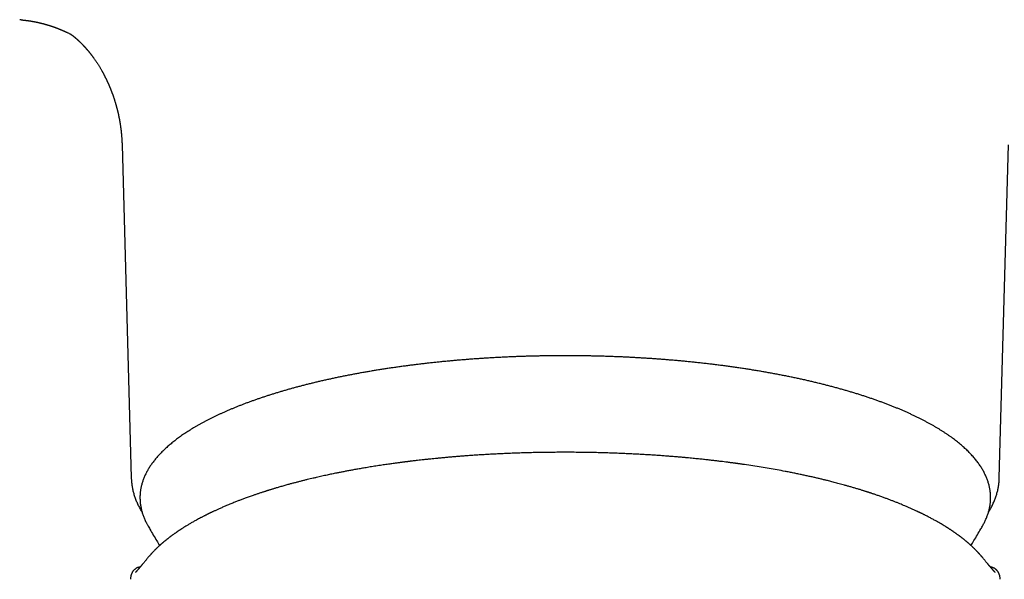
# Model space of a CAD drawing. Header units: millimetres. Extents: x 8 to 932, y 12 to 542.
# Tile 8 of 24: x 448 to 505, y 239 to 271. Entities that reach past the tile are written whole.
import ezdxf

# ---------------------------------------------------------------- set-up
doc = ezdxf.new("R2010")
doc.units = ezdxf.units.MM

msp = doc.modelspace()

# ---------------------------------------------------------------- linework, layer by layer
at = {"color": 7, "linetype": 'Continuous', "lineweight": 30}
for p, q in [((448.411, 270.788), (448.322, 270.794)), ((454.172, 263.649), (454.699, 244.611)), ((504.301, 244.611), (504.828, 263.649))]:
    msp.add_line(p, q, dxfattribs=at)
at = {"color": 7, "linetype": 'Continuous', "lineweight": 30, "flags": 128}
for points in [[(455.62, 241.937), (455.637, 241.907), (455.637, 241.906)], [(503.363, 241.906), (503.363, 241.907), (503.381, 241.938)]]:
    msp.add_lwpolyline(points, dxfattribs=at)
at = {"color": 7, "linetype": 'Continuous', "lineweight": 30}
for points, knots in [([(448.41, 270.784), (448.418, 270.784), (448.432, 270.783), (448.451, 270.781), (448.466, 270.78), (448.481, 270.778), (448.497, 270.777), (448.516, 270.775), (448.536, 270.773), (448.556, 270.771), (448.577, 270.769), (448.599, 270.766), (448.62, 270.764), (448.642, 270.762), (448.661, 270.759), (448.676, 270.758), (448.686, 270.756), (448.699, 270.755), (448.713, 270.753), (448.728, 270.751), (448.74, 270.749), (448.753, 270.748), (448.769, 270.746), (448.786, 270.743), (448.802, 270.741), (448.82, 270.739), (448.838, 270.736), (448.862, 270.733), (448.894, 270.728), (448.935, 270.722), (448.975, 270.715), (449.014, 270.708), (449.046, 270.703), (449.069, 270.699), (449.085, 270.696), (449.101, 270.693), (449.115, 270.691), (449.129, 270.688), (449.145, 270.685), (449.163, 270.682), (449.18, 270.678), (449.197, 270.675), (449.214, 270.672), (449.231, 270.668), (449.244, 270.666), (449.255, 270.663), (449.268, 270.661), (449.282, 270.658), (449.296, 270.655), (449.308, 270.652), (449.319, 270.65), (449.334, 270.647), (449.35, 270.643), (449.366, 270.64), (449.38, 270.637), (449.394, 270.633), (449.413, 270.629), (449.434, 270.624), (449.457, 270.619), (449.48, 270.614), (449.504, 270.608), (449.527, 270.602), (449.551, 270.597), (449.581, 270.589), (449.616, 270.58), (449.658, 270.569), (449.699, 270.558), (449.743, 270.546), (449.782, 270.535), (449.826, 270.523), (449.859, 270.513), (449.886, 270.505), (449.904, 270.5), (449.924, 270.494), (449.945, 270.488), (449.964, 270.482), (449.984, 270.476), (450.004, 270.469), (450.023, 270.463), (450.04, 270.458), (450.057, 270.452), (450.077, 270.446), (450.096, 270.44), (450.119, 270.432), (450.146, 270.423), (450.178, 270.412), (450.212, 270.401), (450.244, 270.39), (450.278, 270.377), (450.31, 270.366), (450.347, 270.353), (450.384, 270.339), (450.425, 270.324), (450.463, 270.309), (450.497, 270.296), (450.522, 270.286), (450.54, 270.279), (450.556, 270.273), (450.573, 270.266), (450.594, 270.258), (450.615, 270.249), (450.638, 270.24), (450.664, 270.229), (450.694, 270.216), (450.728, 270.202), (450.76, 270.188), (450.795, 270.173), (450.829, 270.158), (450.863, 270.143), (450.897, 270.128), (450.927, 270.114), (450.957, 270.1), (450.984, 270.087), (451.012, 270.074), (451.049, 270.057), (451.095, 270.035), (451.151, 270.007), (451.199, 269.983), (451.231, 269.967), (451.245, 269.959), (451.248, 269.958)], [0, 0, 0, 0, 0.009291, 0.01663, 0.021922, 0.027135, 0.033256, 0.041258, 0.048392, 0.056578, 0.064028, 0.07298, 0.080983, 0.088256, 0.098007, 0.101942, 0.10539, 0.109475, 0.115856, 0.121576, 0.125736, 0.130164, 0.135892, 0.143124, 0.14858, 0.154962, 0.16229, 0.167979, 0.182435, 0.197598, 0.212496, 0.226126, 0.241394, 0.245897, 0.25194, 0.258152, 0.26294, 0.267314, 0.272921, 0.280665, 0.286138, 0.291307, 0.298921, 0.304835, 0.308939, 0.312554, 0.316812, 0.322443, 0.327697, 0.331609, 0.335296, 0.340078, 0.346883, 0.352804, 0.357113, 0.361491, 0.367527, 0.376867, 0.383426, 0.39239, 0.401209, 0.40785, 0.417188, 0.425593, 0.439552, 0.453761, 0.469882, 0.48237, 0.498538, 0.510957, 0.526683, 0.533484, 0.539069, 0.546308, 0.554139, 0.56016, 0.566197, 0.574035, 0.58075, 0.585955, 0.591708, 0.598994, 0.605772, 0.611032, 0.622395, 0.634049, 0.644265, 0.656894, 0.666668, 0.679561, 0.689616, 0.704789, 0.716853, 0.731857, 0.744176, 0.751338, 0.757548, 0.762457, 0.767984, 0.774889, 0.783426, 0.78996, 0.797956, 0.81058, 0.820439, 0.833496, 0.8435, 0.855963, 0.868122, 0.878923, 0.890781, 0.899094, 0.909445, 0.919246, 0.927992, 0.947693, 0.966633, 0.985747, 0.997846, 1, 1, 1, 1]), ([(451.218, 269.978), (451.218, 269.978), (451.217, 269.978), (451.219, 269.977), (451.223, 269.975), (451.23, 269.97), (451.238, 269.965), (451.246, 269.959), (451.254, 269.954), (451.263, 269.948), (451.272, 269.941), (451.281, 269.935), (451.29, 269.928), (451.298, 269.922), (451.308, 269.916), (451.317, 269.909), (451.327, 269.901), (451.338, 269.893), (451.347, 269.886), (451.357, 269.879), (451.366, 269.871), (451.376, 269.864), (451.388, 269.854), (451.401, 269.844), (451.413, 269.835), (451.423, 269.826), (451.434, 269.818), (451.443, 269.811), (451.452, 269.803), (451.461, 269.796), (451.47, 269.788), (451.48, 269.78), (451.491, 269.771), (451.503, 269.761), (451.513, 269.752), (451.523, 269.744), (451.532, 269.736), (451.542, 269.727), (451.554, 269.717), (451.568, 269.704), (451.584, 269.691), (451.599, 269.678), (451.611, 269.667), (451.621, 269.657), (451.63, 269.649), (451.64, 269.64), (451.652, 269.63), (451.664, 269.618), (451.676, 269.607), (451.686, 269.597), (451.696, 269.589), (451.704, 269.581), (451.713, 269.573), (451.723, 269.563), (451.735, 269.552), (451.747, 269.54), (451.759, 269.528), (451.77, 269.518), (451.78, 269.508), (451.79, 269.499), (451.801, 269.487), (451.815, 269.473), (451.828, 269.46), (451.839, 269.449), (451.848, 269.44), (451.857, 269.432), (451.865, 269.423), (451.873, 269.414), (451.884, 269.404), (451.896, 269.392), (451.908, 269.379), (451.92, 269.367), (451.93, 269.356), (451.939, 269.346), (451.95, 269.334), (451.962, 269.322), (451.974, 269.309), (451.985, 269.297), (451.994, 269.287), (452.002, 269.279), (452.01, 269.271), (452.017, 269.262), (452.026, 269.253), (452.035, 269.242), (452.045, 269.231), (452.055, 269.22), (452.064, 269.21), (452.072, 269.201), (452.08, 269.192), (452.089, 269.182), (452.1, 269.17), (452.113, 269.155), (452.127, 269.139), (452.142, 269.122), (452.155, 269.107), (452.17, 269.09), (452.185, 269.072), (452.197, 269.057), (452.207, 269.046), (452.215, 269.036), (452.222, 269.028), (452.23, 269.018), (452.24, 269.006), (452.251, 268.993), (452.263, 268.978), (452.274, 268.964), (452.285, 268.951), (452.295, 268.938), (452.307, 268.923), (452.32, 268.908), (452.332, 268.893), (452.341, 268.881), (452.349, 268.871), (452.357, 268.861), (452.366, 268.849), (452.377, 268.835), (452.388, 268.82), (452.399, 268.807), (452.408, 268.795), (452.415, 268.786), (452.422, 268.777), (452.43, 268.766), (452.439, 268.754), (452.449, 268.74), (452.459, 268.727), (452.468, 268.716), (452.475, 268.706), (452.482, 268.697), (452.489, 268.687), (452.498, 268.675), (452.508, 268.661), (452.518, 268.647), (452.527, 268.635), (452.535, 268.624), (452.543, 268.613), (452.552, 268.601), (452.57, 268.575), (452.598, 268.536), (452.634, 268.484), (452.671, 268.43), (452.707, 268.376), (452.744, 268.32), (452.78, 268.264), (452.818, 268.205), (452.856, 268.143), (452.896, 268.078), (452.935, 268.012), (452.975, 267.945), (453.004, 267.892), (453.025, 267.856), (453.037, 267.834), (453.048, 267.814), (453.058, 267.797), (453.066, 267.783), (453.074, 267.768), (453.083, 267.751), (453.094, 267.731), (453.105, 267.71), (453.118, 267.687), (453.132, 267.66), (453.147, 267.632), (453.161, 267.604), (453.175, 267.578), (453.189, 267.549), (453.205, 267.517), (453.223, 267.482), (453.241, 267.445), (453.258, 267.411), (453.273, 267.381), (453.284, 267.357), (453.294, 267.336), (453.305, 267.314), (453.315, 267.292), (453.325, 267.271), (453.334, 267.251), (453.344, 267.229), (453.356, 267.204), (453.368, 267.177), (453.379, 267.153), (453.389, 267.129), (453.401, 267.102), (453.415, 267.071), (453.429, 267.039), (453.441, 267.011), (453.452, 266.984), (453.463, 266.957), (453.474, 266.931), (453.485, 266.905), (453.497, 266.877), (453.51, 266.845), (453.523, 266.81), (453.537, 266.775), (453.551, 266.74), (453.564, 266.707), (453.576, 266.674), (453.59, 266.639), (453.605, 266.599), (453.621, 266.555), (453.637, 266.509), (453.655, 266.459), (453.673, 266.408), (453.689, 266.359), (453.704, 266.314), (453.718, 266.272), (453.732, 266.229), (453.746, 266.184), (453.761, 266.138), (453.773, 266.1), (453.781, 266.071), (453.787, 266.052), (453.793, 266.032), (453.8, 266.01), (453.806, 265.986), (453.813, 265.963), (453.82, 265.938), (453.828, 265.912), (453.837, 265.879), (453.847, 265.844), (453.856, 265.809), (453.864, 265.779), (453.872, 265.748), (453.881, 265.713), (453.891, 265.677), (453.9, 265.641), (453.908, 265.607), (453.916, 265.574), (453.924, 265.543), (453.93, 265.514), (453.936, 265.49), (453.941, 265.467), (453.947, 265.441), (453.953, 265.414), (453.959, 265.388), (453.965, 265.359), (453.972, 265.326), (453.98, 265.288), (453.989, 265.248), (453.997, 265.206), (454.005, 265.167), (454.011, 265.132), (454.016, 265.105), (454.021, 265.082), (454.025, 265.061), (454.029, 265.039), (454.034, 265.006), (454.042, 264.965), (454.049, 264.919), (454.056, 264.877), (454.063, 264.837), (454.069, 264.797), (454.074, 264.761), (454.079, 264.729), (454.083, 264.703), (454.086, 264.678), (454.09, 264.652), (454.094, 264.62), (454.099, 264.582), (454.104, 264.541), (454.109, 264.5), (454.114, 264.461), (454.118, 264.424), (454.122, 264.388), (454.126, 264.354), (454.129, 264.318), (454.133, 264.282), (454.136, 264.246), (454.139, 264.211), (454.143, 264.171), (454.147, 264.124), (454.151, 264.073), (454.154, 264.02), (454.158, 263.969), (454.161, 263.92), (454.163, 263.875), (454.165, 263.835), (454.167, 263.799), (454.168, 263.77), (454.169, 263.743), (454.17, 263.716), (454.171, 263.684), (454.172, 263.659), (454.172, 263.646)], [0, 0, 0, 0, 0.002481, 0.014498, 0.026567, 0.038692, 0.051031, 0.059414, 0.066954, 0.074349, 0.081684, 0.089005, 0.094122, 0.099728, 0.105317, 0.110839, 0.11654, 0.122239, 0.127031, 0.131585, 0.136112, 0.140725, 0.14607, 0.1519, 0.156508, 0.161152, 0.165115, 0.168617, 0.17205, 0.175512, 0.178738, 0.182629, 0.186674, 0.190735, 0.194561, 0.197844, 0.200885, 0.20388, 0.207815, 0.212551, 0.217729, 0.222511, 0.226514, 0.229143, 0.231825, 0.234741, 0.23819, 0.241944, 0.245596, 0.248609, 0.251067, 0.25344, 0.25583, 0.258615, 0.261935, 0.265472, 0.268886, 0.271726, 0.274271, 0.276774, 0.279761, 0.283488, 0.287481, 0.290119, 0.29228, 0.294346, 0.296404, 0.298536, 0.301091, 0.30415, 0.307554, 0.310493, 0.31285, 0.315108, 0.317665, 0.320946, 0.323808, 0.326606, 0.328761, 0.330521, 0.332276, 0.334156, 0.336126, 0.338363, 0.340883, 0.343398, 0.345449, 0.347171, 0.349127, 0.351176, 0.353522, 0.356266, 0.360513, 0.363606, 0.366404, 0.369709, 0.373783, 0.376474, 0.378574, 0.380222, 0.381849, 0.383599, 0.385862, 0.388497, 0.391056, 0.393911, 0.396144, 0.398318, 0.400877, 0.404304, 0.406797, 0.40879, 0.410594, 0.412333, 0.414377, 0.416763, 0.419312, 0.421834, 0.423679, 0.425193, 0.426719, 0.428341, 0.430414, 0.432958, 0.435247, 0.437036, 0.438551, 0.439929, 0.441464, 0.443468, 0.445887, 0.44813, 0.450212, 0.45189, 0.453489, 0.455391, 0.457597, 0.465538, 0.473826, 0.481787, 0.490023, 0.49798, 0.506193, 0.514445, 0.523161, 0.532135, 0.541265, 0.550136, 0.559169, 0.56193, 0.564676, 0.567376, 0.569569, 0.571129, 0.57279, 0.575063, 0.577655, 0.580062, 0.582943, 0.586353, 0.589938, 0.593297, 0.596488, 0.599569, 0.603624, 0.608044, 0.612408, 0.616568, 0.620424, 0.622849, 0.625228, 0.627739, 0.630419, 0.632957, 0.635057, 0.637442, 0.640371, 0.643797, 0.646549, 0.648813, 0.651914, 0.655892, 0.659404, 0.66253, 0.665423, 0.668444, 0.671535, 0.674164, 0.677079, 0.68082, 0.684896, 0.688457, 0.692314, 0.696358, 0.699428, 0.702845, 0.707838, 0.71223, 0.7171, 0.722643, 0.72812, 0.733165, 0.738202, 0.74218, 0.746629, 0.751585, 0.756044, 0.761103, 0.763272, 0.76505, 0.76701, 0.769329, 0.771837, 0.774255, 0.776625, 0.779221, 0.782321, 0.786578, 0.790105, 0.792722, 0.795847, 0.799489, 0.803222, 0.806838, 0.810155, 0.813379, 0.816706, 0.819615, 0.821826, 0.823965, 0.826629, 0.829466, 0.832026, 0.83445, 0.837988, 0.841864, 0.845589, 0.849671, 0.854216, 0.857168, 0.859948, 0.862161, 0.86389, 0.865981, 0.868606, 0.873694, 0.877921, 0.881866, 0.88596, 0.889643, 0.893356, 0.896346, 0.898982, 0.901063, 0.903486, 0.906614, 0.910165, 0.914581, 0.918434, 0.921952, 0.925701, 0.929137, 0.932195, 0.935742, 0.939429, 0.942587, 0.945853, 0.949478, 0.954274, 0.95921, 0.96414, 0.969299, 0.97391, 0.978256, 0.982071, 0.985315, 0.9885, 0.990562, 0.993011, 0.996157, 1, 1, 1, 1]), ([(479.5, 251.594), (479.407, 251.594), (479.275, 251.594), (479.079, 251.593), (478.911, 251.592), (478.71, 251.59), (478.498, 251.588), (478.276, 251.584), (478.046, 251.58), (477.811, 251.575), (477.571, 251.569), (477.327, 251.563), (477.081, 251.555), (476.832, 251.546), (476.582, 251.537), (476.329, 251.526), (476.076, 251.515), (475.822, 251.503), (475.566, 251.489), (475.311, 251.475), (475.054, 251.46), (474.798, 251.444), (474.541, 251.427), (474.284, 251.409), (474.027, 251.39), (473.771, 251.37), (473.514, 251.349), (473.258, 251.327), (473.002, 251.304), (472.746, 251.28), (472.491, 251.256), (472.237, 251.23), (471.983, 251.203), (471.73, 251.176), (471.477, 251.147), (471.225, 251.118), (470.974, 251.087), (470.724, 251.056), (470.475, 251.024), (470.226, 250.991), (469.979, 250.956), (469.732, 250.921), (469.487, 250.886), (469.243, 250.849), (469, 250.811), (468.758, 250.772), (468.517, 250.733), (468.278, 250.692), (468.04, 250.651), (467.803, 250.609), (467.568, 250.566), (467.334, 250.522), (467.101, 250.477), (466.87, 250.431), (466.64, 250.385), (466.412, 250.337), (466.186, 250.289), (465.961, 250.24), (465.738, 250.19), (465.516, 250.14), (465.296, 250.088), (465.078, 250.036), (464.862, 249.983), (464.647, 249.929), (464.434, 249.874), (464.223, 249.818), (464.014, 249.762), (463.807, 249.705), (463.602, 249.647), (463.398, 249.588), (463.197, 249.529), (462.998, 249.469), (462.8, 249.408), (462.605, 249.346), (462.412, 249.284), (462.221, 249.221), (462.032, 249.157), (461.845, 249.093), (461.661, 249.027), (461.478, 248.962), (461.298, 248.895), (461.12, 248.828), (460.944, 248.76), (460.771, 248.691), (460.6, 248.622), (460.431, 248.552), (460.264, 248.482), (460.1, 248.41), (459.939, 248.339), (459.779, 248.266), (459.622, 248.193), (459.468, 248.119), (459.316, 248.045), (459.166, 247.97), (459.019, 247.895), (458.875, 247.819), (458.733, 247.742), (458.594, 247.665), (458.457, 247.587), (458.322, 247.509), (458.191, 247.43), (458.062, 247.351), (457.935, 247.271), (457.811, 247.19), (457.69, 247.109), (457.572, 247.028), (457.456, 246.946), (457.343, 246.863), (457.232, 246.78), (457.125, 246.696), (457.02, 246.612), (456.918, 246.528), (456.818, 246.443), (456.722, 246.357), (456.628, 246.271), (456.537, 246.184), (456.449, 246.098), (456.364, 246.01), (456.281, 245.922), (456.202, 245.834), (456.125, 245.745), (456.052, 245.656), (455.981, 245.567), (455.913, 245.477), (455.848, 245.387), (455.787, 245.296), (455.728, 245.205), (455.672, 245.114), (455.62, 245.022), (455.57, 244.931), (455.523, 244.838), (455.48, 244.746), (455.439, 244.653), (455.402, 244.56), (455.368, 244.467), (455.336, 244.374), (455.308, 244.28), (455.283, 244.187), (455.261, 244.093), (455.242, 243.998), (455.227, 243.904), (455.214, 243.81), (455.205, 243.715), (455.198, 243.62), (455.195, 243.525), (455.195, 243.43), (455.199, 243.335), (455.205, 243.239), (455.215, 243.143), (455.228, 243.048), (455.244, 242.952), (455.264, 242.856), (455.286, 242.759), (455.313, 242.663), (455.342, 242.567), (455.375, 242.47), (455.411, 242.374), (455.451, 242.277), (455.495, 242.18), (455.541, 242.084), (455.583, 242.003), (455.61, 241.955), (455.619, 241.94)], [0, 0, 0, 0, 0.0066271, 0.0093496, 0.0138662, 0.0185639, 0.0236094, 0.0288805, 0.0343277, 0.0399117, 0.0456046, 0.0513855, 0.0572388, 0.0631526, 0.0691174, 0.0751258, 0.0811717, 0.0872503, 0.0933575, 0.0994898, 0.1056446, 0.1118192, 0.1180117, 0.1242203, 0.1304435, 0.1366798, 0.1429282, 0.1491875, 0.1554568, 0.1617353, 0.1680224, 0.1743172, 0.1806193, 0.186928, 0.1932429, 0.1995636, 0.2058897, 0.2122207, 0.2185564, 0.2248965, 0.2312406, 0.2375884, 0.2439399, 0.2502946, 0.2566525, 0.2630134, 0.2693769, 0.2757431, 0.2821117, 0.2884825, 0.2948556, 0.3012306, 0.3076076, 0.3139863, 0.3203668, 0.3267488, 0.3331323, 0.3395173, 0.3459036, 0.3522912, 0.3586799, 0.3650698, 0.3714608, 0.3778528, 0.3842457, 0.3906395, 0.3970342, 0.4034297, 0.409826, 0.416223, 0.4226207, 0.4290191, 0.4354182, 0.4418178, 0.448218, 0.4546188, 0.4610202, 0.467422, 0.4738244, 0.4802273, 0.4866307, 0.4930346, 0.4994389, 0.5058437, 0.512249, 0.5186547, 0.5250609, 0.5314675, 0.5378746, 0.5442822, 0.5506902, 0.5570987, 0.5635076, 0.569917, 0.5763269, 0.5827372, 0.589148, 0.5955592, 0.6019708, 0.6083829, 0.6147953, 0.6212081, 0.6276212, 0.6340346, 0.6404482, 0.6468618, 0.6532755, 0.6596891, 0.6661025, 0.6725155, 0.6789279, 0.6853393, 0.6917495, 0.6981583, 0.7045653, 0.7109701, 0.7173723, 0.7237715, 0.7301671, 0.7365586, 0.7429455, 0.7493271, 0.7557028, 0.7620719, 0.7684339, 0.7747881, 0.7811339, 0.7874708, 0.7937983, 0.800116, 0.8064237, 0.8127213, 0.8190089, 0.8252867, 0.8315551, 0.837815, 0.8440672, 0.8503128, 0.8565533, 0.8627902, 0.8690255, 0.8752611, 0.8814993, 0.8877424, 0.8939929, 0.9002532, 0.9065258, 0.9128127, 0.9191161, 0.9254384, 0.931782, 0.9381489, 0.944541, 0.9509597, 0.9574066, 0.9638825, 0.9703881, 0.9769239, 0.9834897, 0.9900853, 0.99671, 1, 1, 1, 1]), ([(503.382, 241.94), (503.398, 241.969), (503.431, 242.029), (503.477, 242.12), (503.52, 242.213), (503.561, 242.305), (503.598, 242.398), (503.632, 242.491), (503.664, 242.585), (503.692, 242.678), (503.717, 242.772), (503.739, 242.866), (503.758, 242.96), (503.773, 243.055), (503.786, 243.149), (503.795, 243.244), (503.802, 243.339), (503.805, 243.434), (503.805, 243.529), (503.801, 243.624), (503.795, 243.72), (503.785, 243.815), (503.772, 243.911), (503.756, 244.007), (503.736, 244.103), (503.714, 244.199), (503.687, 244.296), (503.658, 244.392), (503.625, 244.489), (503.589, 244.585), (503.549, 244.682), (503.505, 244.778), (503.459, 244.875), (503.408, 244.972), (503.355, 245.068), (503.297, 245.164), (503.237, 245.261), (503.172, 245.357), (503.105, 245.453), (503.033, 245.548), (502.959, 245.644), (502.88, 245.739), (502.799, 245.834), (502.714, 245.928), (502.625, 246.022), (502.533, 246.116), (502.438, 246.209), (502.34, 246.301), (502.238, 246.393), (502.133, 246.485), (502.025, 246.576), (501.913, 246.666), (501.798, 246.756), (501.681, 246.846), (501.56, 246.935), (501.436, 247.023), (501.308, 247.11), (501.178, 247.197), (501.045, 247.283), (500.909, 247.369), (500.77, 247.454), (500.628, 247.538), (500.483, 247.622), (500.335, 247.705), (500.184, 247.787), (500.031, 247.869), (499.874, 247.95), (499.715, 248.03), (499.553, 248.109), (499.389, 248.188), (499.221, 248.266), (499.051, 248.343), (498.878, 248.42), (498.703, 248.496), (498.525, 248.571), (498.344, 248.645), (498.161, 248.718), (497.975, 248.791), (497.787, 248.863), (497.596, 248.934), (497.403, 249.005), (497.208, 249.074), (497.01, 249.143), (496.809, 249.211), (496.606, 249.278), (496.401, 249.344), (496.194, 249.41), (495.984, 249.474), (495.772, 249.538), (495.558, 249.601), (495.341, 249.663), (495.123, 249.724), (494.902, 249.785), (494.679, 249.844), (494.454, 249.903), (494.227, 249.96), (493.998, 250.017), (493.767, 250.073), (493.534, 250.128), (493.299, 250.182), (493.062, 250.235), (492.823, 250.287), (492.582, 250.339), (492.339, 250.389), (492.095, 250.438), (491.849, 250.487), (491.601, 250.534), (491.351, 250.581), (491.099, 250.626), (490.846, 250.671), (490.591, 250.715), (490.335, 250.757), (490.077, 250.799), (489.817, 250.84), (489.556, 250.879), (489.293, 250.918), (489.029, 250.955), (488.763, 250.992), (488.495, 251.028), (488.227, 251.062), (487.956, 251.096), (487.685, 251.128), (487.412, 251.16), (487.137, 251.19), (486.861, 251.22), (486.584, 251.248), (486.305, 251.275), (486.025, 251.302), (485.744, 251.327), (485.471, 251.35), (485.206, 251.372), (484.951, 251.391), (484.695, 251.41), (484.438, 251.428), (484.181, 251.445), (483.924, 251.461), (483.666, 251.476), (483.408, 251.491), (483.149, 251.504), (482.89, 251.517), (482.631, 251.528), (482.372, 251.539), (482.113, 251.548), (481.854, 251.557), (481.595, 251.565), (481.337, 251.572), (481.08, 251.578), (480.825, 251.583), (480.574, 251.587), (480.334, 251.59), (480.118, 251.592), (479.93, 251.593), (479.73, 251.594), (479.588, 251.594), (479.5, 251.594)], [0, 0, 0, 0, 0.00608, 0.012388, 0.018686, 0.024974, 0.031252, 0.03752, 0.04378, 0.050032, 0.056278, 0.062519, 0.068756, 0.074991, 0.081227, 0.087465, 0.093709, 0.099959, 0.10622, 0.112492, 0.118779, 0.125083, 0.131405, 0.137749, 0.144116, 0.150508, 0.156927, 0.163374, 0.16985, 0.176356, 0.182892, 0.189458, 0.196054, 0.202679, 0.209332, 0.216012, 0.222717, 0.229447, 0.236199, 0.242972, 0.249763, 0.25657, 0.263393, 0.270229, 0.277076, 0.283932, 0.290796, 0.297667, 0.304544, 0.311424, 0.318307, 0.325192, 0.332078, 0.338965, 0.345851, 0.352736, 0.35962, 0.366501, 0.373381, 0.380257, 0.387131, 0.394002, 0.40087, 0.407735, 0.414596, 0.421454, 0.428309, 0.43516, 0.442007, 0.448852, 0.455693, 0.462531, 0.469366, 0.476197, 0.483026, 0.489851, 0.496674, 0.503494, 0.510311, 0.517126, 0.523938, 0.530748, 0.537555, 0.54436, 0.551164, 0.557965, 0.564765, 0.571562, 0.578359, 0.585153, 0.591947, 0.598739, 0.60553, 0.61232, 0.619109, 0.625898, 0.632686, 0.639473, 0.64626, 0.653047, 0.659834, 0.666621, 0.673408, 0.680196, 0.686984, 0.693773, 0.700563, 0.707355, 0.714147, 0.720941, 0.727737, 0.734535, 0.741335, 0.748138, 0.754943, 0.761752, 0.768564, 0.775381, 0.782201, 0.789026, 0.795856, 0.802693, 0.809535, 0.816384, 0.823241, 0.830106, 0.836981, 0.843866, 0.850763, 0.857673, 0.863876, 0.870078, 0.876279, 0.882478, 0.888676, 0.894872, 0.901065, 0.907256, 0.913444, 0.919627, 0.925807, 0.93198, 0.938145, 0.944301, 0.950442, 0.956564, 0.962657, 0.968702, 0.974662, 0.980448, 0.985767, 0.989935, 0.993778, 1, 1, 1, 1]), ([(479.5, 246.077), (479.372, 246.077), (479.118, 246.077), (478.741, 246.074), (478.373, 246.07), (478.015, 246.064), (477.664, 246.057), (477.323, 246.048), (476.98, 246.038), (476.635, 246.027), (476.289, 246.013), (475.954, 245.999), (475.629, 245.984), (475.314, 245.967), (475.009, 245.95), (474.714, 245.933), (474.43, 245.915), (474.155, 245.896), (473.892, 245.877), (473.64, 245.858), (473.399, 245.839), (473.168, 245.82), (472.94, 245.801), (472.717, 245.781), (472.498, 245.761), (472.29, 245.741), (472.092, 245.722), (471.902, 245.703), (471.711, 245.683), (471.518, 245.663), (471.327, 245.642), (471.147, 245.621), (470.992, 245.604), (470.859, 245.588), (470.748, 245.575), (470.656, 245.564), (470.582, 245.554), (470.527, 245.548), (470.477, 245.542), (470.435, 245.536), (470.401, 245.532), (470.372, 245.528), (470.345, 245.525), (470.313, 245.521), (470.277, 245.516), (470.235, 245.511), (470.18, 245.504), (470.111, 245.495), (470.026, 245.484), (469.932, 245.471), (469.827, 245.457), (469.714, 245.442), (469.592, 245.425), (469.462, 245.406), (469.322, 245.386), (469.173, 245.365), (469.013, 245.341), (468.847, 245.316), (468.679, 245.29), (468.513, 245.264), (468.352, 245.238), (468.195, 245.212), (468.003, 245.18), (467.779, 245.142), (467.527, 245.097), (467.287, 245.054), (467.058, 245.011), (466.842, 244.97), (466.636, 244.93), (466.455, 244.894), (466.297, 244.861), (466.159, 244.833), (466.024, 244.804), (465.886, 244.775), (465.742, 244.744), (465.59, 244.711), (465.431, 244.675), (465.263, 244.637), (465.094, 244.597), (464.924, 244.557), (464.754, 244.516), (464.577, 244.473), (464.395, 244.427), (464.208, 244.379), (464.019, 244.33), (463.832, 244.28), (463.63, 244.225), (463.417, 244.165), (463.193, 244.101), (463.022, 244.051), (462.899, 244.014), (462.823, 243.991), (462.752, 243.97), (462.69, 243.951), (462.636, 243.934), (462.59, 243.92), (462.553, 243.908), (462.523, 243.898), (462.497, 243.89), (462.472, 243.882), (462.443, 243.873), (462.405, 243.861), (462.356, 243.846), (462.295, 243.826), (462.226, 243.804), (462.151, 243.779), (462.073, 243.753), (461.992, 243.727), (461.908, 243.698), (461.823, 243.67), (461.741, 243.642), (461.648, 243.609), (461.543, 243.573), (461.43, 243.532), (461.32, 243.493), (461.215, 243.454), (461.113, 243.417), (461.019, 243.381), (460.931, 243.348), (460.844, 243.315), (460.755, 243.281), (460.658, 243.243), (460.553, 243.201), (460.44, 243.155), (460.319, 243.106), (460.206, 243.059), (460.102, 243.015), (460.008, 242.975), (459.912, 242.933), (459.817, 242.892), (459.726, 242.851), (459.641, 242.813), (459.561, 242.776), (459.488, 242.742), (459.42, 242.711), (459.357, 242.681), (459.306, 242.657), (459.266, 242.638), (459.238, 242.625), (459.215, 242.614), (459.197, 242.605), (459.182, 242.597), (459.165, 242.589), (459.143, 242.578), (459.115, 242.565), (459.081, 242.548), (459.041, 242.528), (458.994, 242.505), (458.944, 242.48), (458.891, 242.453), (458.834, 242.424), (458.774, 242.393), (458.712, 242.361), (458.632, 242.319), (458.536, 242.268), (458.431, 242.211), (458.336, 242.158), (458.25, 242.11), (458.169, 242.063), (458.088, 242.016), (458.008, 241.969), (457.926, 241.921), (457.847, 241.873), (457.767, 241.824), (457.687, 241.774), (457.621, 241.731), (457.569, 241.698), (457.533, 241.675), (457.5, 241.653), (457.471, 241.634), (457.445, 241.617), (457.423, 241.602), (457.402, 241.588), (457.38, 241.573), (457.354, 241.556), (457.325, 241.536), (457.292, 241.513), (457.255, 241.488), (457.215, 241.46), (457.171, 241.429), (457.126, 241.397), (457.082, 241.365), (457.039, 241.334), (457.001, 241.306), (456.97, 241.283), (456.947, 241.266), (456.928, 241.251), (456.909, 241.237), (456.887, 241.221), (456.862, 241.202), (456.833, 241.179), (456.802, 241.155), (456.769, 241.129), (456.735, 241.103), (456.702, 241.076), (456.668, 241.049), (456.634, 241.021), (456.599, 240.993), (456.564, 240.963), (456.531, 240.936), (456.501, 240.91), (456.475, 240.888), (456.456, 240.872), (456.442, 240.859), (456.43, 240.849), (456.417, 240.838), (456.403, 240.825), (456.386, 240.81), (456.367, 240.793), (456.346, 240.775), (456.326, 240.757), (456.303, 240.736), (456.278, 240.713), (456.25, 240.688), (456.224, 240.664), (456.201, 240.642), (456.183, 240.625), (456.168, 240.61), (456.154, 240.597), (456.139, 240.582), (456.121, 240.565), (456.101, 240.545), (456.078, 240.523), (456.039, 240.484), (455.987, 240.431), (455.937, 240.379), (455.904, 240.344), (455.889, 240.327), (455.875, 240.312), (455.864, 240.3), (455.855, 240.291), (455.847, 240.282), (455.838, 240.272), (455.825, 240.258), (455.81, 240.241), (455.791, 240.22), (455.769, 240.195), (455.744, 240.167), (455.717, 240.134), (455.686, 240.098), (455.665, 240.073), (455.654, 240.06)], [0, 0, 0, 0, 0.012005, 0.023736, 0.035196, 0.046389, 0.057318, 0.067984, 0.078391, 0.089542, 0.100383, 0.110919, 0.12115, 0.13108, 0.140709, 0.150039, 0.159072, 0.167808, 0.176248, 0.18425, 0.191967, 0.1994, 0.206549, 0.21395, 0.221019, 0.227756, 0.234197, 0.240383, 0.246314, 0.252974, 0.259264, 0.265186, 0.270739, 0.274645, 0.278348, 0.281846, 0.283812, 0.285697, 0.287362, 0.28876, 0.289913, 0.290789, 0.291634, 0.292678, 0.293914, 0.295317, 0.296885, 0.299399, 0.302246, 0.305426, 0.308939, 0.312785, 0.316886, 0.321307, 0.326048, 0.331109, 0.336603, 0.342417, 0.348246, 0.353957, 0.359551, 0.365029, 0.37039, 0.379674, 0.38859, 0.397136, 0.405315, 0.413127, 0.420572, 0.42765, 0.432943, 0.438011, 0.442871, 0.447922, 0.453333, 0.458995, 0.465005, 0.471363, 0.47807, 0.484355, 0.490921, 0.497768, 0.504894, 0.51229, 0.519929, 0.527465, 0.534796, 0.544398, 0.553626, 0.562479, 0.565855, 0.569148, 0.572145, 0.574793, 0.577094, 0.579047, 0.580652, 0.581909, 0.582958, 0.583953, 0.585175, 0.586703, 0.588899, 0.59152, 0.594568, 0.598041, 0.601322, 0.60491, 0.608745, 0.612524, 0.616203, 0.619783, 0.625209, 0.630391, 0.635327, 0.640345, 0.645083, 0.649539, 0.653715, 0.657611, 0.66185, 0.666523, 0.671631, 0.677173, 0.683151, 0.689564, 0.694129, 0.698891, 0.703852, 0.708847, 0.713589, 0.718071, 0.722293, 0.726179, 0.729815, 0.733202, 0.736338, 0.738127, 0.739652, 0.740913, 0.741909, 0.742639, 0.743502, 0.744705, 0.746251, 0.74814, 0.750373, 0.75295, 0.755871, 0.758811, 0.762032, 0.765536, 0.769169, 0.772723, 0.779471, 0.78591, 0.791398, 0.796638, 0.801632, 0.806378, 0.811706, 0.81674, 0.821814, 0.826981, 0.832243, 0.837598, 0.840202, 0.842679, 0.844913, 0.846903, 0.848649, 0.850152, 0.851514, 0.853014, 0.854796, 0.856859, 0.859204, 0.86183, 0.864613, 0.867916, 0.87118, 0.874403, 0.877586, 0.880677, 0.882748, 0.884439, 0.885757, 0.887111, 0.88874, 0.890669, 0.892879, 0.895365, 0.897958, 0.900579, 0.903226, 0.905899, 0.9086, 0.911458, 0.914345, 0.917164, 0.919645, 0.921773, 0.923546, 0.924539, 0.925424, 0.926478, 0.927738, 0.929205, 0.930847, 0.932629, 0.934402, 0.936159, 0.938641, 0.94109, 0.943481, 0.945571, 0.947298, 0.948552, 0.949718, 0.951118, 0.952756, 0.954633, 0.956748, 0.959082, 0.965557, 0.971931, 0.973692, 0.975304, 0.976708, 0.977905, 0.9787, 0.979393, 0.980317, 0.981568, 0.98318, 0.985133, 0.987426, 0.990059, 0.993032, 0.996346, 1, 1, 1, 1]), ([(503.346, 240.06), (503.335, 240.073), (503.315, 240.097), (503.286, 240.132), (503.259, 240.163), (503.235, 240.191), (503.214, 240.215), (503.195, 240.236), (503.18, 240.253), (503.168, 240.266), (503.158, 240.277), (503.15, 240.285), (503.141, 240.296), (503.129, 240.31), (503.111, 240.329), (503.09, 240.351), (503.068, 240.375), (503.042, 240.402), (503.014, 240.431), (502.983, 240.463), (502.952, 240.494), (502.922, 240.524), (502.895, 240.552), (502.871, 240.575), (502.852, 240.593), (502.837, 240.608), (502.823, 240.621), (502.808, 240.636), (502.79, 240.653), (502.767, 240.675), (502.74, 240.7), (502.707, 240.73), (502.675, 240.759), (502.644, 240.787), (502.615, 240.814), (502.585, 240.84), (502.557, 240.865), (502.532, 240.887), (502.511, 240.905), (502.494, 240.92), (502.48, 240.931), (502.467, 240.942), (502.453, 240.954), (502.437, 240.968), (502.418, 240.984), (502.387, 241.01), (502.343, 241.046), (502.294, 241.085), (502.25, 241.12), (502.214, 241.149), (502.179, 241.176), (502.147, 241.2), (502.121, 241.221), (502.1, 241.237), (502.083, 241.249), (502.068, 241.261), (502.05, 241.274), (502.029, 241.29), (502.005, 241.308), (501.979, 241.328), (501.952, 241.348), (501.919, 241.371), (501.88, 241.399), (501.836, 241.431), (501.792, 241.462), (501.749, 241.492), (501.71, 241.519), (501.677, 241.542), (501.648, 241.561), (501.624, 241.578), (501.602, 241.592), (501.581, 241.607), (501.555, 241.624), (501.522, 241.646), (501.482, 241.672), (501.438, 241.701), (501.378, 241.74), (501.3, 241.789), (501.202, 241.85), (501.096, 241.915), (500.965, 241.993), (500.81, 242.083), (500.633, 242.183), (500.454, 242.28), (500.275, 242.375), (500.135, 242.446), (500.039, 242.495), (499.988, 242.52), (499.943, 242.542), (499.903, 242.562), (499.868, 242.579), (499.838, 242.594), (499.814, 242.605), (499.793, 242.616), (499.77, 242.626), (499.743, 242.639), (499.71, 242.655), (499.67, 242.674), (499.624, 242.696), (499.565, 242.724), (499.492, 242.757), (499.41, 242.795), (499.326, 242.833), (499.242, 242.871), (499.158, 242.908), (499.074, 242.944), (498.991, 242.98), (498.886, 243.025), (498.759, 243.078), (498.609, 243.14), (498.455, 243.202), (498.295, 243.266), (498.127, 243.33), (497.952, 243.396), (497.77, 243.464), (497.613, 243.52), (497.483, 243.566), (497.386, 243.6), (497.293, 243.632), (497.207, 243.662), (497.128, 243.689), (497.056, 243.713), (496.992, 243.734), (496.935, 243.753), (496.89, 243.768), (496.855, 243.779), (496.831, 243.787), (496.813, 243.793), (496.801, 243.797), (496.79, 243.801), (496.775, 243.806), (496.753, 243.812), (496.725, 243.822), (496.69, 243.833), (496.647, 243.847), (496.594, 243.863), (496.532, 243.883), (496.461, 243.905), (496.382, 243.93), (496.294, 243.957), (496.202, 243.985), (496.107, 244.013), (495.981, 244.051), (495.824, 244.097), (495.638, 244.15), (495.464, 244.199), (495.303, 244.243), (495.154, 244.284), (495.01, 244.322), (494.872, 244.359), (494.738, 244.393), (494.609, 244.426), (494.465, 244.462), (494.301, 244.503), (494.112, 244.548), (493.916, 244.595), (493.709, 244.643), (493.492, 244.692), (493.265, 244.742), (493.032, 244.792), (492.793, 244.842), (492.55, 244.892), (492.305, 244.94), (491.992, 245), (491.611, 245.071), (491.156, 245.151), (490.692, 245.229), (490.219, 245.303), (489.869, 245.356), (489.649, 245.387), (489.564, 245.399), (489.487, 245.41), (489.419, 245.42), (489.36, 245.428), (489.31, 245.435), (489.269, 245.44), (489.239, 245.445), (489.218, 245.448), (489.202, 245.45), (489.183, 245.452), (489.151, 245.457), (489.106, 245.463), (489.052, 245.47), (488.995, 245.477), (488.937, 245.485), (488.878, 245.493), (488.817, 245.501), (488.718, 245.513), (488.577, 245.531), (488.379, 245.556), (488.159, 245.582), (487.914, 245.611), (487.657, 245.64), (487.387, 245.669), (487.104, 245.699), (486.85, 245.724), (486.628, 245.746), (486.438, 245.763), (486.238, 245.782), (486.023, 245.801), (485.792, 245.82), (485.544, 245.84), (485.285, 245.861), (485.014, 245.881), (484.732, 245.9), (484.443, 245.92), (484.15, 245.938), (483.852, 245.955), (483.543, 245.972), (483.224, 245.988), (482.894, 246.003), (482.555, 246.017), (482.204, 246.03), (481.844, 246.042), (481.473, 246.052), (481.094, 246.061), (480.707, 246.068), (480.313, 246.073), (479.91, 246.077), (479.638, 246.077), (479.5, 246.077)], [0, 0, 0, 0, 0.00352, 0.006724, 0.009614, 0.012189, 0.014451, 0.016399, 0.01795, 0.019222, 0.020217, 0.020935, 0.021594, 0.023046, 0.024849, 0.027001, 0.029303, 0.031616, 0.034581, 0.037563, 0.040562, 0.043516, 0.046123, 0.048345, 0.050182, 0.051354, 0.052547, 0.053968, 0.055617, 0.057488, 0.060149, 0.063013, 0.06608, 0.068564, 0.071167, 0.073823, 0.076217, 0.07831, 0.0801, 0.081588, 0.082596, 0.083569, 0.084736, 0.086096, 0.087651, 0.089384, 0.093697, 0.098265, 0.101105, 0.104035, 0.106832, 0.109258, 0.111312, 0.112995, 0.114015, 0.1151, 0.116433, 0.118012, 0.11984, 0.121824, 0.123821, 0.12583, 0.12901, 0.13222, 0.135458, 0.138682, 0.141376, 0.143738, 0.145766, 0.14746, 0.148837, 0.150245, 0.151818, 0.154249, 0.156993, 0.160005, 0.163159, 0.169126, 0.175524, 0.182354, 0.189615, 0.200517, 0.211307, 0.221921, 0.232362, 0.242631, 0.245763, 0.248599, 0.251134, 0.253366, 0.255295, 0.256921, 0.258244, 0.259268, 0.260421, 0.261908, 0.263729, 0.265884, 0.268371, 0.271191, 0.275475, 0.279922, 0.284333, 0.288709, 0.29305, 0.297355, 0.301625, 0.30586, 0.313337, 0.32071, 0.328217, 0.335973, 0.343979, 0.352235, 0.360742, 0.369499, 0.373988, 0.378484, 0.382691, 0.386564, 0.390104, 0.393258, 0.39609, 0.398601, 0.400791, 0.402073, 0.403181, 0.403958, 0.404387, 0.404802, 0.405412, 0.406379, 0.407616, 0.409123, 0.4109, 0.413247, 0.415942, 0.418986, 0.422378, 0.426119, 0.430145, 0.434142, 0.438067, 0.446062, 0.453745, 0.461117, 0.467372, 0.473383, 0.479151, 0.484676, 0.489957, 0.494994, 0.499921, 0.506926, 0.514201, 0.521745, 0.529558, 0.537807, 0.546336, 0.55509, 0.563912, 0.572792, 0.581732, 0.590731, 0.606626, 0.6227, 0.638942, 0.655353, 0.671696, 0.674882, 0.677795, 0.680402, 0.682703, 0.684696, 0.686383, 0.687763, 0.688836, 0.689464, 0.689902, 0.690436, 0.69136, 0.693112, 0.694976, 0.696881, 0.698827, 0.700812, 0.702839, 0.704906, 0.710793, 0.716957, 0.724654, 0.732741, 0.741218, 0.750086, 0.759345, 0.768996, 0.774879, 0.781028, 0.787473, 0.794215, 0.801828, 0.809788, 0.818095, 0.826748, 0.835748, 0.845095, 0.854226, 0.863666, 0.873414, 0.883471, 0.893837, 0.904511, 0.915494, 0.926784, 0.938381, 0.950285, 0.962274, 0.974557, 0.987132, 1, 1, 1, 1]), ([(454.699, 244.61), (454.701, 244.579), (454.703, 244.512), (454.71, 244.41), (454.721, 244.304), (454.735, 244.198), (454.752, 244.091), (454.772, 243.985), (454.796, 243.878), (454.823, 243.772), (454.853, 243.665), (454.887, 243.558), (454.924, 243.452), (454.965, 243.345), (455.009, 243.238), (455.057, 243.132), (455.108, 243.025), (455.163, 242.918), (455.221, 242.812), (455.272, 242.723), (455.305, 242.671), (455.316, 242.653)], [0, 0, 0, 0, 0.045978, 0.097988, 0.150142, 0.202474, 0.25502, 0.307814, 0.360888, 0.414275, 0.468005, 0.522108, 0.57661, 0.631537, 0.68691, 0.742749, 0.799068, 0.85588, 0.913193, 0.971009, 1, 1, 1, 1]), ([(503.683, 242.652), (503.694, 242.67), (503.727, 242.721), (503.776, 242.807), (503.833, 242.91), (503.886, 243.013), (503.936, 243.116), (503.983, 243.22), (504.027, 243.323), (504.067, 243.427), (504.104, 243.531), (504.138, 243.636), (504.169, 243.74), (504.196, 243.845), (504.221, 243.95), (504.242, 244.055), (504.26, 244.16), (504.275, 244.266), (504.286, 244.371), (504.295, 244.477), (504.299, 244.557), (504.3, 244.601), (504.3, 244.611)], [0, 0, 0, 0, 0.029143, 0.084694, 0.139908, 0.194784, 0.249325, 0.303537, 0.357428, 0.411011, 0.464301, 0.517317, 0.57008, 0.622612, 0.674941, 0.727092, 0.779096, 0.830982, 0.882783, 0.934531, 0.98626, 1, 1, 1, 1]), ([(455.638, 241.905), (455.681, 241.83), (455.787, 241.644), (455.958, 241.35), (456.142, 241.04), (456.263, 240.841), (456.318, 240.75)], [0, 0, 0, 0, 0.194197, 0.478229, 0.762065, 1, 1, 1, 1]), ([(502.683, 240.752), (502.74, 240.845), (502.863, 241.049), (503.05, 241.365), (503.22, 241.656), (503.323, 241.837), (503.362, 241.905)], [0, 0, 0, 0, 0.244828, 0.534058, 0.823408, 1, 1, 1, 1]), ([(455.654, 240.06), (455.635, 240.036), (455.596, 239.989), (455.543, 239.924), (455.494, 239.865), (455.45, 239.812), (455.411, 239.764), (455.375, 239.721), (455.344, 239.683), (455.316, 239.65), (455.291, 239.621), (455.271, 239.596), (455.253, 239.575), (455.237, 239.556), (455.224, 239.54), (455.211, 239.525), (455.198, 239.51), (455.187, 239.496), (455.173, 239.481), (455.158, 239.463), (455.141, 239.443), (455.124, 239.424), (455.107, 239.404), (455.087, 239.382), (455.066, 239.357), (455.043, 239.332), (455.026, 239.313), (455.014, 239.3), (455.006, 239.291), (454.998, 239.283), (454.992, 239.276), (454.986, 239.27), (454.98, 239.264), (454.975, 239.259), (454.969, 239.253), (454.964, 239.247), (454.957, 239.241), (454.951, 239.235), (454.946, 239.23), (454.942, 239.226), (454.938, 239.223), (454.936, 239.221), (454.934, 239.219), (454.932, 239.217), (454.932, 239.217), (454.932, 239.217)], [0, 0, 0, 0, 0.049662, 0.096536, 0.140638, 0.181983, 0.220586, 0.255841, 0.28847, 0.318482, 0.345884, 0.368151, 0.388345, 0.406471, 0.422595, 0.437973, 0.453097, 0.467969, 0.482587, 0.505452, 0.527672, 0.550575, 0.57557, 0.602654, 0.640542, 0.678336, 0.71573, 0.733349, 0.749813, 0.765115, 0.779257, 0.792661, 0.804472, 0.817718, 0.832398, 0.84851, 0.865703, 0.886331, 0.905078, 0.921946, 0.937492, 0.952996, 0.96851, 0.984581, 1, 1, 1, 1]), ([(504.067, 239.217), (504.067, 239.217), (504.068, 239.217), (504.066, 239.218), (504.064, 239.221), (504.061, 239.224), (504.056, 239.227), (504.051, 239.232), (504.046, 239.238), (504.039, 239.244), (504.032, 239.251), (504.025, 239.258), (504.019, 239.265), (504.012, 239.272), (504.004, 239.28), (503.996, 239.289), (503.986, 239.3), (503.974, 239.313), (503.959, 239.329), (503.941, 239.349), (503.923, 239.37), (503.904, 239.392), (503.885, 239.413), (503.866, 239.435), (503.846, 239.458), (503.824, 239.484), (503.801, 239.511), (503.78, 239.535), (503.762, 239.556), (503.747, 239.575), (503.73, 239.595), (503.71, 239.618), (503.688, 239.645), (503.664, 239.674), (503.637, 239.706), (503.607, 239.743), (503.573, 239.784), (503.535, 239.829), (503.494, 239.88), (503.448, 239.935), (503.399, 239.995), (503.364, 240.038), (503.346, 240.06)], [0, 0, 0, 0, 0.01013, 0.029786, 0.048036, 0.066237, 0.08454, 0.104491, 0.122757, 0.142516, 0.162584, 0.180987, 0.197691, 0.212697, 0.229361, 0.247184, 0.266236, 0.286517, 0.316712, 0.347165, 0.377877, 0.408179, 0.436241, 0.461958, 0.489807, 0.518161, 0.547536, 0.577933, 0.593795, 0.611553, 0.631387, 0.653298, 0.67729, 0.703364, 0.731523, 0.761771, 0.795702, 0.831935, 0.870473, 0.911325, 0.954498, 1, 1, 1, 1]), ([(455.209, 239.523), (455.207, 239.522), (455.196, 239.521), (455.174, 239.518), (455.143, 239.512), (455.112, 239.504), (455.077, 239.493), (455.04, 239.479), (455.004, 239.461), (454.969, 239.443), (454.93, 239.418), (454.894, 239.39), (454.863, 239.362), (454.836, 239.334), (454.809, 239.303), (454.787, 239.275), (454.771, 239.25), (454.758, 239.23), (454.746, 239.209), (454.735, 239.189), (454.726, 239.169), (454.716, 239.148), (454.706, 239.122), (454.7, 239.104), (454.696, 239.094)], [0, 0, 0, 0, 0.009806, 0.04953, 0.094962, 0.140202, 0.184802, 0.242668, 0.297875, 0.351639, 0.40901, 0.466569, 0.519389, 0.572788, 0.627708, 0.68702, 0.722515, 0.759264, 0.79389, 0.82652, 0.857893, 0.897271, 0.944646, 1, 1, 1, 1]), ([(504.304, 239.094), (504.302, 239.099), (504.298, 239.11), (504.292, 239.128), (504.285, 239.144), (504.278, 239.16), (504.268, 239.183), (504.256, 239.205), (504.243, 239.228), (504.229, 239.251), (504.213, 239.275), (504.196, 239.297), (504.181, 239.316), (504.167, 239.331), (504.154, 239.345), (504.139, 239.36), (504.121, 239.377), (504.101, 239.393), (504.079, 239.41), (504.055, 239.427), (504.03, 239.443), (504.007, 239.456), (503.984, 239.467), (503.964, 239.476), (503.946, 239.484), (503.927, 239.491), (503.905, 239.498), (503.88, 239.506), (503.859, 239.511), (503.845, 239.514), (503.837, 239.516), (503.829, 239.517), (503.821, 239.519), (503.809, 239.52), (503.799, 239.522), (503.792, 239.523), (503.791, 239.523)], [0, 0, 0, 0, 0.041197, 0.077264, 0.108265, 0.134296, 0.156107, 0.196224, 0.233943, 0.277527, 0.321281, 0.362135, 0.39414, 0.421918, 0.446115, 0.473635, 0.506341, 0.544225, 0.576863, 0.614855, 0.653972, 0.688494, 0.71842, 0.75069, 0.775527, 0.800722, 0.833505, 0.870678, 0.909956, 0.921177, 0.932111, 0.942761, 0.953505, 0.968417, 0.994458, 1, 1, 1, 1]), ([(454.665, 238.969), (454.661, 238.942), (454.654, 238.889), (454.653, 238.843), (454.653, 238.821)], [0, 0, 0, 0, 0.5059803, 1, 1, 1, 1]), ([(454.696, 239.094), (454.69, 239.073), (454.677, 239.033), (454.669, 238.99), (454.665, 238.968)], [0, 0, 0, 0, 0.503483, 1, 1, 1, 1]), ([(504.335, 238.968), (504.331, 238.99), (504.323, 239.033), (504.31, 239.073), (504.304, 239.094)], [0, 0, 0, 0, 0.496517, 1, 1, 1, 1]), ([(504.347, 238.821), (504.347, 238.844), (504.346, 238.889), (504.339, 238.942), (504.335, 238.969)], [0, 0, 0, 0, 0.493808, 1, 1, 1, 1])]:
    msp.add_open_spline(points, degree=3, knots=knots, dxfattribs=at)

doc.saveas('drawing.dxf')
